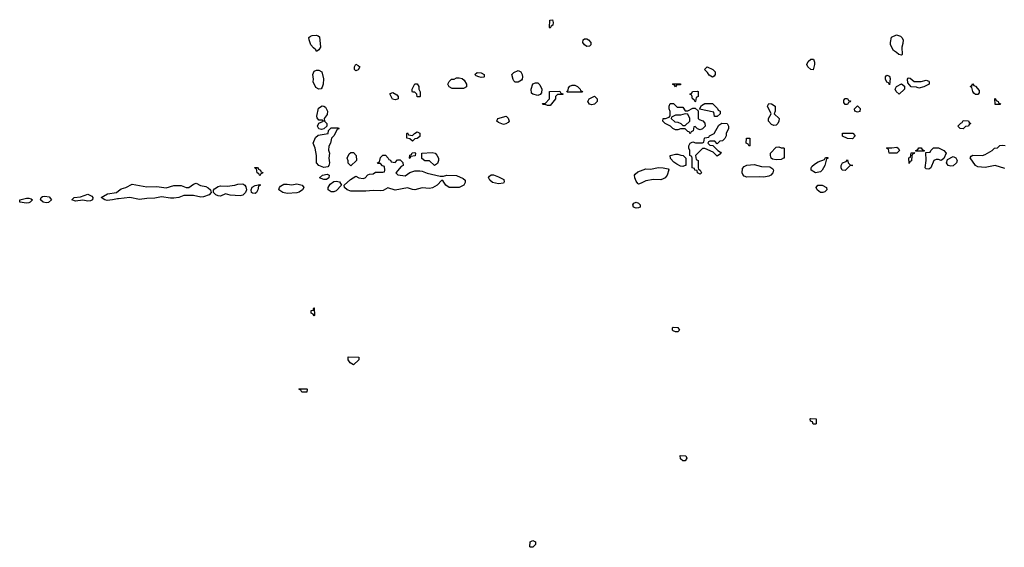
# Model space of a CAD drawing. Header units: inches. Extents: x 2735672 to 2903319, y 894031 to 1029782.
# Tile 44 of 167: x 2759195 to 2767205, y 1020146 to 1024434. Entities that reach past the tile are written whole.
import ezdxf

# ---------------------------------------------------------------- set-up
doc = ezdxf.new("R2010")
doc.units = ezdxf.units.IN
doc.header["$MEASUREMENT"] = 0
doc.layers.add('C7052', color=7, linetype='Continuous')
doc.layers.add('C7062', color=7, linetype='Continuous')

msp = doc.modelspace()

# ---------------------------------------------------------------- linework, layer by layer
at = {"layer": 'C7052', "color": 4, "elevation": 16}
for points in [[(2759410, 1022944.5), (2759386, 1022950), (2759363.7, 1022970), (2759369.2, 1022990), (2759382, 1022998), (2759398.9, 1023001.1), (2759433.8, 1022993.8), (2759454, 1022970), (2759430, 1022948.6)], [(2759750, 1022960.4), (2759710, 1022968), (2759650, 1022959.6), (2759619, 1022970), (2759638, 1022990), (2759690, 1022994), (2759750, 1023017.3), (2759780.9, 1023000.9), (2759790.8, 1022990), (2759787.7, 1022970), (2759770, 1022961.7)], [(2759250, 1022942.6), (2759195.3, 1022950), (2759195.3, 1022970), (2759250, 1022982.4), (2759270, 1022983.8), (2759290, 1022978.8), (2759298.8, 1022970), (2759281, 1022950), (2759270, 1022946.9)]]:
    msp.add_lwpolyline(points, close=True, dxfattribs=at)
msp.add_lwpolyline([(2760000, 1022979.1), (2759990, 1022978), (2759950, 1022968.7), (2759905.8, 1022965.8), (2759888.7, 1022970), (2759859, 1022990), (2759910, 1023019.1), (2759982, 1023030), (2760000, 1023043)], dxfattribs=at)
at = {"layer": 'C7062', "color": 4, "elevation": 16}
for points in [[(2763510, 1024366), (2763506, 1024370), (2763508.4, 1024431.6), (2763530, 1024434), (2763534, 1024410), (2763531.6, 1024388.4), (2763518, 1024382)], [(2761610, 1024175.3), (2761603.7, 1024190), (2761584.7, 1024204.7), (2761563.6, 1024230), (2761549, 1024271), (2761548.7, 1024290), (2761560.1, 1024299.9), (2761574.5, 1024305.5), (2761607.7, 1024307.7), (2761623.5, 1024303.5), (2761634.4, 1024294.4), (2761643, 1024210), (2761630, 1024189)], [(2763810, 1024215.3), (2763789.3, 1024229.3), (2763775.3, 1024250), (2763778, 1024270), (2763790, 1024278), (2763810, 1024278), (2763822, 1024270), (2763842, 1024250), (2763842, 1024230), (2763830, 1024218)], [(2766370, 1024146), (2766346, 1024150), (2766328.4, 1024168.4), (2766303.1, 1024183.1), (2766278, 1024230), (2766278, 1024250), (2766288.4, 1024291.6), (2766328.7, 1024311.3), (2766359.8, 1024299.8), (2766370.6, 1024290.6), (2766381, 1024270), (2766379.8, 1024240.2), (2766372, 1024210), (2766374, 1024150)], [(2761930, 1024018), (2761918, 1024030), (2761918, 1024050), (2761930, 1024072), (2761950, 1024062), (2761962, 1024050), (2761950, 1024026)], [(2764830, 1023968), (2764803.1, 1023983.1), (2764790, 1024006), (2764766, 1024030), (2764788.4, 1024051.6), (2764834, 1024030), (2764852, 1024010), (2764851.6, 1023988.4), (2764843.6, 1023976.4)], [(2765650, 1024026), (2765630, 1024028), (2765608, 1024050), (2765598, 1024070), (2765610, 1024094), (2765630, 1024114), (2765652.7, 1024112.7), (2765662, 1024090), (2765662, 1024070)], [(2761630, 1023869.2), (2761603.9, 1023883.9), (2761582.7, 1023930), (2761585.2, 1023950), (2761579.3, 1023990), (2761590, 1024016), (2761610, 1024024), (2761630, 1024024), (2761654, 1024010), (2761665.4, 1023954.6), (2761664, 1023910), (2761655.5, 1023884.5), (2761647.1, 1023872.9)], [(2762714.6, 1023874.6), (2762689.3, 1023889.3), (2762678, 1023910), (2762688.9, 1023931.1), (2762709.1, 1023950.9), (2762730, 1023952), (2762750, 1023962), (2762770, 1023962), (2762796, 1023956), (2762810, 1023942), (2762830.8, 1023910.8), (2762830, 1023888), (2762805.4, 1023874.6)], [(2762950, 1023964), (2762930, 1023968.7), (2762910, 1023978), (2762898, 1023990), (2762916.4, 1024003.6), (2762950, 1024002), (2762974, 1023990), (2762974, 1023970), (2762970, 1023968)], [(2763226, 1023926), (2763216.4, 1023936.4), (2763208.7, 1023948.7), (2763198, 1023990), (2763214.6, 1024005.4), (2763250, 1024022), (2763271.6, 1024011.6), (2763282, 1023990), (2763284.7, 1023970), (2763282, 1023950), (2763276.9, 1023943.1), (2763250, 1023926)], [(2766270, 1023906), (2766262, 1023922), (2766250, 1023926), (2766238, 1023950), (2766238, 1023970), (2766250, 1023982), (2766270, 1023974), (2766276.9, 1023956.9)], [(2766528.4, 1023931.6), (2766570, 1023942), (2766590, 1023934), (2766594, 1023930), (2766594, 1023910), (2766550, 1023888), (2766510, 1023878), (2766490, 1023886), (2766447.3, 1023887.3), (2766420.4, 1023920.4), (2766418, 1023950), (2766422, 1023958), (2766430, 1023962), (2766439.6, 1023959.6), (2766472.7, 1023932.7)], [(2762430, 1023806), (2762426, 1023830), (2762410, 1023846), (2762390, 1023846), (2762388, 1023850), (2762388, 1023870), (2762408.4, 1023911.6), (2762430, 1023914), (2762442, 1023890), (2762442, 1023870), (2762452.7, 1023847.3), (2762454, 1023810), (2762450, 1023806)], [(2763410, 1023818), (2763368.9, 1023828.9), (2763358, 1023838), (2763355.3, 1023870), (2763370, 1023912), (2763390, 1023922), (2763410, 1023922), (2763425.4, 1023905.4), (2763442, 1023870), (2763439.6, 1023840.4), (2763430, 1023826)], [(2763650, 1023846), (2763646, 1023850), (2763658, 1023862), (2763660.4, 1023879.6), (2763670, 1023894), (2763690, 1023902), (2763710, 1023902), (2763734, 1023890), (2763754, 1023870), (2763758, 1023858), (2763774, 1023850), (2763770, 1023846)], [(2764530, 1023888), (2764522, 1023902), (2764506, 1023910), (2764510, 1023914), (2764571.6, 1023911.6), (2764570, 1023906), (2764538, 1023902)], [(2766350, 1023828), (2766326, 1023850), (2766318, 1023870), (2766328.9, 1023891.1), (2766370, 1023912), (2766392.7, 1023892.7), (2766394, 1023870)], [(2766970, 1023826), (2766958, 1023838), (2766948, 1023850), (2766942, 1023882), (2766926, 1023890), (2766942, 1023898), (2766950, 1023914), (2766958, 1023898), (2766970, 1023894), (2766999.6, 1023859.6), (2766999.6, 1023840.4), (2766990, 1023826)], [(2762250, 1023782), (2762228.7, 1023788.7), (2762210, 1023826), (2762210, 1023834), (2762230, 1023842), (2762263.6, 1023823.6), (2762274, 1023810), (2762274, 1023790), (2762270, 1023788)], [(2763490, 1023738), (2763470, 1023746), (2763450, 1023746), (2763448, 1023750), (2763450, 1023754), (2763470, 1023754), (2763506, 1023790), (2763506, 1023850), (2763590, 1023854), (2763598, 1023838), (2763612.7, 1023832.7), (2763612.7, 1023827.3), (2763570, 1023826), (2763554, 1023810), (2763554, 1023790), (2763510, 1023738)], [(2763850, 1023742), (2763830, 1023748), (2763818, 1023770), (2763828.9, 1023791.1), (2763870, 1023812), (2763894, 1023790), (2763894, 1023770), (2763870, 1023748.7)], [(2764690, 1023766), (2764682, 1023782), (2764668, 1023790), (2764662, 1023822), (2764646, 1023830), (2764662, 1023838), (2764668.4, 1023851.6), (2764710, 1023854), (2764714, 1023850), (2764714, 1023810), (2764698, 1023802), (2764694, 1023770)], [(2761650, 1023542), (2761630, 1023548), (2761618, 1023570), (2761630, 1023594), (2761666, 1023610), (2761656.4, 1023616.4), (2761630, 1023618), (2761616, 1023636), (2761612.3, 1023650), (2761625.3, 1023714.7), (2761655.3, 1023735.3), (2761670, 1023732), (2761682.8, 1023722.8), (2761698, 1023690), (2761696, 1023664), (2761672, 1023630), (2761674, 1023610), (2761694, 1023590), (2761694, 1023570), (2761670, 1023548)], [(2764610, 1023694), (2764630, 1023694), (2764670, 1023714), (2764690, 1023714), (2764714, 1023694), (2764714, 1023630), (2764722, 1023622), (2764751.6, 1023611.6), (2764770, 1023594), (2764772, 1023570), (2764750, 1023546), (2764730, 1023538), (2764708, 1023548), (2764690, 1023566), (2764678, 1023562), (2764674, 1023530), (2764658, 1023522), (2764650, 1023506), (2764642, 1023522), (2764630, 1023526), (2764610, 1023546), (2764570, 1023546), (2764550, 1023538), (2764530, 1023538), (2764509.1, 1023549.1), (2764490, 1023568), (2764446, 1023590), (2764428.4, 1023608.4), (2764428.7, 1023631.3), (2764450, 1023632), (2764478, 1023642), (2764487.3, 1023652.7), (2764487.3, 1023687.3), (2764478, 1023710), (2764478, 1023730), (2764487.3, 1023752.7), (2764512.7, 1023752.7), (2764543.6, 1023723.6), (2764590, 1023722)], [(2764870, 1023646), (2764847.3, 1023647.3), (2764842, 1023682), (2764726, 1023706), (2764742, 1023738), (2764770, 1023752), (2764830, 1023754), (2764872.7, 1023712.7), (2764878, 1023698), (2764894, 1023690), (2764894, 1023670)], [(2765330, 1023575.3), (2765310, 1023582), (2765288, 1023610), (2765288, 1023630), (2765308, 1023670), (2765278, 1023730), (2765290, 1023754), (2765311.6, 1023751.6), (2765342, 1023730), (2765342, 1023690), (2765334, 1023670), (2765374, 1023630), (2765372, 1023610), (2765362, 1023590), (2765350, 1023578)], [(2765910, 1023746), (2765900.4, 1023760.4), (2765900.4, 1023779.6), (2765910, 1023794), (2765930, 1023794), (2765938, 1023778), (2765954, 1023774), (2765950, 1023766), (2765938, 1023762), (2765930, 1023746)], [(2766010, 1023682), (2765988, 1023690), (2765986, 1023710), (2766010, 1023734), (2766031.6, 1023711.6), (2766030, 1023688)], [(2767130, 1023746), (2767127.3, 1023792.7), (2767134, 1023790), (2767138, 1023778), (2767154, 1023770), (2767158, 1023758), (2767174, 1023750), (2767170, 1023746)], [(2763130, 1023582), (2763090, 1023598), (2763078, 1023610), (2763086, 1023630), (2763154, 1023650), (2763170, 1023634), (2763178, 1023610), (2763170, 1023598), (2763150, 1023588)], [(2764610, 1023668), (2764570, 1023658), (2764530, 1023658), (2764498, 1023642), (2764494, 1023630), (2764523.6, 1023603.6), (2764550, 1023602), (2764574, 1023590), (2764590, 1023574), (2764610, 1023574), (2764646, 1023610), (2764646, 1023630), (2764630, 1023666)], [(2764870, 1023426), (2764850, 1023446), (2764810, 1023446), (2764798, 1023442), (2764794, 1023430), (2764810, 1023414), (2764832.7, 1023412.7), (2764874, 1023370), (2764896.9, 1023356.9), (2764902, 1023350), (2764896.9, 1023343.1), (2764870, 1023326), (2764836.4, 1023356.4), (2764770, 1023388), (2764750, 1023388), (2764694, 1023330), (2764698, 1023298), (2764714, 1023290), (2764714, 1023230), (2764718, 1023218), (2764732, 1023212), (2764742, 1023190), (2764730, 1023178), (2764708.7, 1023190), (2764707.3, 1023207.3), (2764688, 1023210), (2764686, 1023226), (2764666, 1023230), (2764666, 1023310), (2764662, 1023322), (2764646, 1023330), (2764646, 1023370), (2764638, 1023390), (2764638, 1023410), (2764648.4, 1023431.6), (2764670, 1023442), (2764692.7, 1023432.7), (2764750, 1023434), (2764762, 1023438), (2764766, 1023470), (2764770, 1023474), (2764802, 1023478), (2764806, 1023490), (2764846, 1023510), (2764882, 1023578), (2764908, 1023592), (2764951.6, 1023591.6), (2764962, 1023570), (2764962, 1023550), (2764942, 1023510), (2764942, 1023490), (2764932.7, 1023467.3), (2764911.6, 1023448.4), (2764890, 1023446)], [(2766870, 1023546), (2766846, 1023550), (2766826, 1023570), (2766850, 1023594), (2766862, 1023598), (2766870, 1023614), (2766912.7, 1023612.7), (2766918, 1023598), (2766934, 1023590), (2766918, 1023582), (2766914, 1023570), (2766890, 1023566)], [(2761670, 1023232.8), (2761628.3, 1023248.3), (2761609, 1023270), (2761609.2, 1023330), (2761599.3, 1023390), (2761582, 1023430), (2761602.7, 1023477.3), (2761624.7, 1023495.3), (2761706, 1023510), (2761707.3, 1023532.7), (2761730, 1023554), (2761790, 1023554), (2761791.6, 1023548.4), (2761778, 1023542), (2761752, 1023490), (2761732, 1023470), (2761724.7, 1023430), (2761710, 1023406), (2761706.8, 1023373.2), (2761716, 1023350), (2761711.3, 1023310), (2761716, 1023270), (2761710, 1023248.7), (2761701.4, 1023238.6)], [(2762390, 1023446), (2762370, 1023466), (2762346, 1023470), (2762346, 1023510), (2762350, 1023514), (2762358, 1023498), (2762390, 1023494), (2762406, 1023510), (2762430, 1023522), (2762450, 1023512), (2762450, 1023486), (2762430, 1023468), (2762410, 1023466)], [(2765970, 1023466), (2765930, 1023468.7), (2765890, 1023488), (2765889.1, 1023510.9), (2765972, 1023512), (2765992, 1023490)], [(2765130, 1023406), (2765122, 1023422), (2765106, 1023430), (2765108.4, 1023471.6), (2765134, 1023470), (2765134, 1023410)], [(2765390, 1023394), (2765410, 1023394), (2765414, 1023390), (2765414, 1023310), (2765410, 1023308), (2765390, 1023298), (2765350, 1023295.3), (2765320.4, 1023300.4), (2765308.4, 1023308.4), (2765302, 1023330), (2765302, 1023350), (2765350, 1023398), (2765370, 1023402)], [(2766268.4, 1023348.4), (2766262, 1023382), (2766246, 1023390), (2766250, 1023394), (2766290, 1023392), (2766330, 1023398), (2766342, 1023390), (2766352, 1023370), (2766330, 1023349)], [(2762250, 1023274), (2762270, 1023294), (2762290, 1023294), (2762312.7, 1023272.7), (2762314, 1023250), (2762299.6, 1023240.4), (2762254, 1023190), (2762272.7, 1023172.7), (2762330, 1023164.7), (2762370, 1023191.3), (2762410, 1023204.7), (2762450, 1023204.7), (2762470, 1023202), (2762510, 1023186), (2762616.4, 1023163.6), (2762643.6, 1023163.6), (2762670, 1023171.3), (2762750, 1023167.3), (2762803.8, 1023143.8), (2762818.8, 1023130), (2762820.5, 1023110), (2762808.4, 1023090), (2762770, 1023071), (2762690, 1023071.2), (2762661.6, 1023090), (2762641.2, 1023121.2), (2762630, 1023129), (2762591.1, 1023088.9), (2762553, 1023067), (2762530, 1023061), (2762470, 1023066.4), (2762410, 1023051.7), (2762390, 1023054), (2762350, 1023068.2), (2762250, 1023048.8), (2762190, 1023066.3), (2762153.2, 1023046.8), (2762130, 1023042), (2762070, 1023046.2), (2762010, 1023039.8), (2761890, 1023041), (2761859.3, 1023050), (2761837.2, 1023070), (2761835.3, 1023090), (2761886, 1023134), (2761930, 1023162), (2761954, 1023150), (2761990, 1023144.7), (2762006, 1023150), (2762027.3, 1023172.7), (2762040.4, 1023179.6), (2762070, 1023182), (2762090, 1023194), (2762150, 1023194), (2762162, 1023198), (2762166, 1023210), (2762162, 1023242), (2762147.3, 1023247.3), (2762130, 1023266), (2762110, 1023266), (2762106, 1023270), (2762122, 1023278), (2762130, 1023314), (2762150, 1023334), (2762170, 1023334), (2762194, 1023310), (2762198, 1023298), (2762212.7, 1023292.7), (2762218, 1023278)], [(2761890, 1023246), (2761868.4, 1023268.4), (2761867.3, 1023287.3), (2761858, 1023310), (2761876.4, 1023343.6), (2761890, 1023354), (2761910, 1023354), (2761932, 1023330), (2761934, 1023290)], [(2762370, 1023306), (2762366, 1023310), (2762370, 1023334), (2762382, 1023338), (2762388.4, 1023351.6), (2762410, 1023354), (2762414, 1023350), (2762412.7, 1023327.3), (2762378, 1023322)], [(2762570, 1023248), (2762530, 1023286), (2762490, 1023286), (2762467.3, 1023307.3), (2762466, 1023350), (2762550, 1023354), (2762574, 1023350), (2762590, 1023334), (2762602, 1023310), (2762602, 1023290), (2762595.3, 1023264.7)], [(2764590, 1023242), (2764570, 1023244), (2764540.2, 1023260.2), (2764516.4, 1023276.4), (2764490, 1023306), (2764486, 1023330), (2764530, 1023342), (2764550, 1023342), (2764572.7, 1023332.7), (2764591.6, 1023331.6), (2764614, 1023310), (2764614, 1023250), (2764610, 1023248)], [(2766430, 1023266), (2766428.9, 1023311.1), (2766442, 1023318), (2766447.3, 1023352.7), (2766474, 1023354), (2766470, 1023346), (2766458, 1023342), (2766452.7, 1023327.3), (2766450, 1023286), (2766438, 1023282)], [(2766486, 1023366), (2766486, 1023370), (2766502, 1023378), (2766510, 1023394), (2766530, 1023394), (2766538, 1023378), (2766554, 1023370), (2766554, 1023366), (2766550, 1023366)], [(2766691.3, 1023288.7), (2766670, 1023298), (2766650, 1023298), (2766631.6, 1023288.4), (2766606.8, 1023230), (2766590, 1023219.5), (2766570, 1023220.9), (2766560.9, 1023230), (2766569.2, 1023290), (2766566, 1023354), (2766602, 1023358), (2766606, 1023370), (2766630, 1023394), (2766670, 1023392), (2766712, 1023370), (2766732, 1023350), (2766712.7, 1023307.3)], [(2766770, 1023242.9), (2766749.6, 1023249.6), (2766735.3, 1023270), (2766742, 1023298), (2766790, 1023322), (2766812, 1023312), (2766822, 1023290), (2766814.8, 1023270), (2766790, 1023247.6)], [(2765250, 1023153.7), (2765210, 1023157.6), (2765110, 1023153.7), (2765090, 1023161.3), (2765077, 1023177), (2765071.3, 1023190), (2765074.8, 1023225.2), (2765090, 1023241), (2765110, 1023251.3), (2765170, 1023258), (2765230, 1023240.7), (2765296.9, 1023236.9), (2765322, 1023222), (2765326.8, 1023210), (2765322.4, 1023190), (2765304.9, 1023170), (2765290, 1023162.6)], [(2765670, 1023189.7), (2765634, 1023210), (2765634, 1023230), (2765640.2, 1023239.8), (2765660.2, 1023259.8), (2765690, 1023278), (2765742, 1023298), (2765750, 1023314), (2765770, 1023314), (2765770, 1023306), (2765758, 1023302), (2765746, 1023250), (2765724, 1023210), (2765710, 1023198)], [(2765910, 1023209.6), (2765885.2, 1023210), (2765877.2, 1023230), (2765879, 1023250), (2765890, 1023272), (2765918, 1023282), (2765930, 1023294), (2765934, 1023270), (2765952.7, 1023252.7), (2765974, 1023250), (2765950, 1023248)], [(2761150, 1023166), (2761142, 1023182), (2761128.4, 1023188.4), (2761122, 1023222), (2761110, 1023226), (2761107.3, 1023232.7), (2761130, 1023234), (2761138, 1023218), (2761154, 1023210), (2761158, 1023198), (2761172.7, 1023192.7), (2761170, 1023186), (2761158, 1023182)], [(2761670, 1023135.1), (2761634, 1023150), (2761658, 1023170), (2761697.3, 1023177.3), (2761712, 1023170), (2761710, 1023148.7), (2761690, 1023136)], [(2763090, 1023100.7), (2763042, 1023110), (2763019, 1023130), (2763008.7, 1023151.3), (2763016.4, 1023163.6), (2763030, 1023172), (2763050, 1023172), (2763090, 1023158), (2763134.8, 1023134.8), (2763136, 1023116), (2763130, 1023106.6)], [(2764410, 1023133.3), (2764350, 1023135.1), (2764290, 1023125.1), (2764250, 1023105.6), (2764230, 1023098.4), (2764223.3, 1023103.3), (2764210, 1023121.2), (2764199.5, 1023150), (2764197.2, 1023170), (2764201.5, 1023178.5), (2764223.7, 1023196.3), (2764290, 1023222.8), (2764330, 1023218.8), (2764390, 1023232), (2764431.1, 1023231.1), (2764470, 1023222), (2764474.8, 1023214.8), (2764462, 1023170), (2764447.3, 1023150), (2764430, 1023140.5)], [(2760990, 1023002.2), (2760907.8, 1023007.8), (2760870, 1023018), (2760830, 1023000.9), (2760810, 1023002.4), (2760792, 1023010), (2760772.3, 1023030), (2760772.7, 1023047.3), (2760780.7, 1023059.3), (2760810, 1023078.8), (2760830, 1023082.8), (2760882, 1023082), (2760946, 1023090), (2760970, 1023097.3), (2761010, 1023098.8), (2761028, 1023088), (2761035.9, 1023075.9), (2761039.3, 1023050), (2761032.7, 1023030), (2761010, 1023007.4)], [(2761110, 1023022.6), (2761090, 1023023), (2761080.7, 1023030), (2761077, 1023050), (2761086.8, 1023073.2), (2761110, 1023086), (2761150, 1023094), (2761154, 1023090), (2761138, 1023082), (2761133, 1023050), (2761120.4, 1023030)], [(2761370, 1023022.7), (2761337.2, 1023030), (2761304, 1023050), (2761309, 1023070), (2761318, 1023082), (2761343.7, 1023096.3), (2761370, 1023097.3), (2761410, 1023091.3), (2761450, 1023098.8), (2761492, 1023090), (2761506, 1023070), (2761496.3, 1023050), (2761470, 1023031.6), (2761450, 1023027.2)], [(2761750, 1023034.3), (2761730, 1023034.7), (2761704.5, 1023050), (2761704.5, 1023070), (2761721.6, 1023098.4), (2761750, 1023118), (2761770, 1023121), (2761796, 1023116), (2761814, 1023090), (2761770, 1023043.5)], [(2765710, 1023028.7), (2765682, 1023050), (2765674, 1023070), (2765688.7, 1023090), (2765722, 1023090), (2765758, 1023070), (2765762, 1023050), (2765745.4, 1023034.6), (2765730, 1023028.7)], [(2764210, 1022902), (2764188, 1022910), (2764182, 1022930), (2764190, 1022942), (2764210, 1022951.3), (2764230, 1022942), (2764242, 1022930), (2764242, 1022910), (2764230, 1022904)], [(2761590, 1022028), (2761582, 1022042), (2761566, 1022050), (2761566, 1022070), (2761586, 1022074), (2761586, 1022086), (2761588.9, 1022091.1), (2761592, 1022092), (2761594, 1022030)], [(2764530, 1021898), (2764510, 1021906), (2764506, 1021910), (2764506, 1021930), (2764510, 1021934), (2764550, 1021931.3), (2764562, 1021910), (2764550, 1021898)], [(2761910, 1021628.7), (2761884.7, 1021644.7), (2761868.7, 1021670), (2761867.3, 1021692.7), (2761954, 1021690), (2761954, 1021670)], [(2761490, 1021406), (2761482, 1021422), (2761466, 1021430), (2761470, 1021434), (2761530, 1021434), (2761534, 1021430), (2761530, 1021408)], [(2765650, 1021148), (2765646, 1021166), (2765628, 1021170), (2765626, 1021190), (2765630, 1021194), (2765674, 1021190), (2765674, 1021150), (2765670, 1021148)], [(2764590, 1020848), (2764570, 1020866), (2764568.9, 1020891.1), (2764614, 1020890), (2764622, 1020870), (2764610, 1020848)], [(2763350, 1020146), (2763346, 1020150), (2763348.4, 1020191.6), (2763370, 1020202), (2763390.9, 1020190.9), (2763392, 1020170), (2763370, 1020148)]]:
    msp.add_lwpolyline(points, close=True, dxfattribs=at)
for points in [[(2767210, 1023226), (2767130, 1023248.2), (2767050, 1023233.3), (2766990, 1023238.4), (2766969.3, 1023250), (2766928.4, 1023311.6), (2766936.4, 1023323.6), (2766950, 1023332), (2767028.4, 1023331.6), (2767050, 1023338), (2767106, 1023370), (2767126, 1023390), (2767150, 1023394), (2767168.4, 1023411.6), (2767190, 1023414), (2767212.7, 1023412.7)], [(2760000, 1023043), (2760021.5, 1023058.5), (2760058, 1023070), (2760110, 1023096), (2760230, 1023076), (2760310, 1023078.8), (2760387.5, 1023067.5), (2760450, 1023086), (2760470, 1023086.8), (2760510, 1023086.8), (2760550, 1023071.3), (2760570, 1023071.3), (2760610, 1023098), (2760630, 1023104.7), (2760667.3, 1023087.3), (2760710, 1023077.3), (2760728.2, 1023068.2), (2760746.8, 1023050), (2760754, 1023030), (2760736.3, 1023010), (2760690, 1022993.1), (2760670, 1022992), (2760610, 1023004.7), (2760530, 1023004.7), (2760490.2, 1022989.8), (2760450, 1022983.2), (2760422.9, 1022982.9), (2760350, 1022994.3), (2760295.8, 1022984.2), (2760230, 1022982.2), (2760170, 1022973.8), (2760090, 1022989), (2760000, 1022979.1)]]:
    msp.add_lwpolyline(points, dxfattribs=at)

doc.saveas('drawing.dxf')
